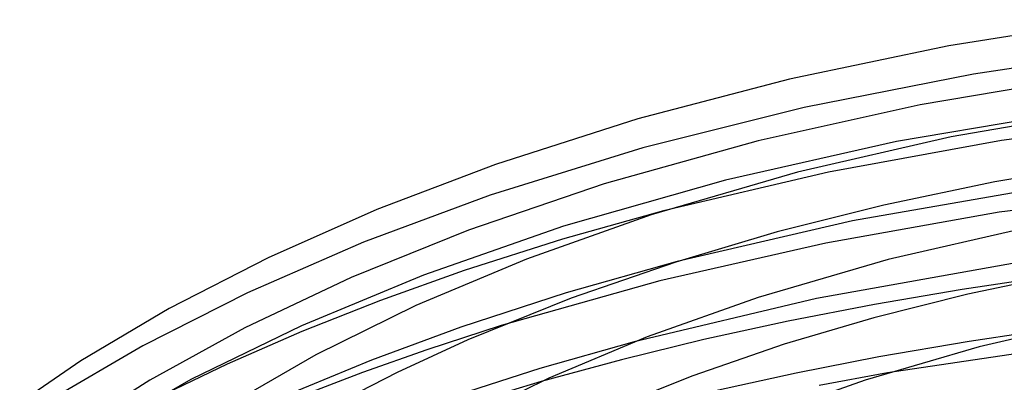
# Model space of a CAD drawing. Header units: millimetres. Extents: x -247 to 247, y -141 to 230.
# Tile 45 of 99: x -122 to -47, y 200 to 228. Entities that reach past the tile are written whole.
import ezdxf

# ---------------------------------------------------------------- set-up
doc = ezdxf.new("R2010")
doc.units = ezdxf.units.MM
doc.layers.add('HIDDEN', color=7, linetype='Continuous')
doc.layers.add('THICK', color=7, linetype='Continuous')

msp = doc.modelspace()

# ---------------------------------------------------------------- linework, layer by layer
at = {"layer": 'HIDDEN'}
for p, q in [((-35.769, 225.443), (-49.348, 223.47)), ((-49.348, 223.47), (-62.262, 220.929)), ((-62.262, 220.929), (-74.548, 217.844)), ((-33.054, 220.264), (-47.229, 218.392)), ((-47.229, 218.392), (-60.401, 215.987)), ((-74.548, 217.844), (-86.198, 214.23)), ((-60.401, 215.987), (-72.988, 213.032)), ((-86.198, 214.23), (-95.848, 210.644)), ((-95.848, 210.644), (-104.669, 206.8)), ((-71.951, 209.169), (-80.389, 206.783)), ((-46.099, 209.069), (-61.321, 206.353)), ((-43.403, 208.053), (-50.212, 207.052)), ((-104.669, 206.8), (-112.665, 202.749)), ((-80.389, 206.783), (-88.425, 204.171)), ((-61.321, 206.353), (-75.22, 203.055)), ((-50.212, 207.052), (-56.906, 205.911)), ((-56.906, 205.911), (-63.476, 204.633)), ((-88.425, 204.171), (-95.235, 201.661)), ((-85.338, 204.291), (-91.011, 202.447)), ((-63.476, 204.633), (-69.91, 203.222)), ((-112.665, 202.749), (-119.787, 198.572)), ((-69.91, 203.222), (-76.182, 201.685)), ((-41.589, 202.819), (-55.919, 200.681)), ((-91.011, 202.447), (-95.917, 200.71)), ((-95.235, 201.661), (-101.63, 199.025)), ((-76.182, 201.685), (-82.299, 200.025)), ((-95.917, 200.71), (-100.614, 198.912))]:
    msp.add_line(p, q, dxfattribs=at)
at = {"layer": 'THICK'}
for p, q in [((-38.571, 227.613), (-51.226, 225.612)), ((-51.226, 225.612), (-63.39, 223.076)), ((-63.39, 223.076), (-74.948, 220.046)), ((-40.027, 223.371), (-53.429, 221.124)), ((-53.429, 221.124), (-65.776, 218.381)), ((-41.074, 220.711), (-55.228, 218.321)), ((-38.284, 220.896), (-51.054, 218.68)), ((-74.948, 220.046), (-85.784, 216.575)), ((-65.776, 218.381), (-77.49, 215.102)), ((-51.054, 218.68), (-62.773, 215.978)), ((-55.228, 218.321), (-68.245, 215.388)), ((-37.128, 217.027), (-47.737, 215.256)), ((-85.784, 216.575), (-94.812, 213.139)), ((-68.245, 215.388), (-80.594, 211.862)), ((-62.773, 215.978), (-73.921, 212.733)), ((-77.49, 215.102), (-87.842, 211.575)), ((-43.938, 214.84), (-58.58, 212.279)), ((-47.737, 215.256), (-56.192, 213.475)), ((-33.086, 214.767), (-47.398, 212.928)), ((-94.812, 213.139), (-103.116, 209.455)), ((-56.192, 213.475), (-64.312, 211.428)), ((-73.921, 212.733), (-83.425, 209.368)), ((-72.988, 213.032), (-80.673, 210.876)), ((-47.398, 212.928), (-60.611, 210.582)), ((-80.594, 211.862), (-91.259, 208.147)), ((-58.58, 212.279), (-71.951, 209.169)), ((-45.422, 211.729), (-55.85, 209.325)), ((-87.842, 211.575), (-96.774, 207.959)), ((-80.673, 210.876), (-88.175, 208.484)), ((-64.312, 211.428), (-72.041, 209.14)), ((-60.611, 210.582), (-73.269, 207.698)), ((-103.116, 209.455), (-110.653, 205.585)), ((-83.425, 209.368), (-91.846, 205.824)), ((-72.041, 209.14), (-80.008, 206.371)), ((-55.85, 209.325), (-65.772, 206.437)), ((-96.774, 207.959), (-104.887, 204.117)), ((-91.259, 208.147), (-100.575, 204.281)), ((-88.175, 208.484), (-94.553, 206.206)), ((-42.324, 208.261), (-49.79, 206.692)), ((-73.269, 207.698), (-85.338, 204.291)), ((-80.008, 206.371), (-87.892, 203.208)), ((-65.772, 206.437), (-74.232, 203.441)), ((-49.79, 206.692), (-56.962, 204.889)), ((-110.653, 205.585), (-117.391, 201.595)), ((-94.553, 206.206), (-100.541, 203.836)), ((-91.846, 205.824), (-99.468, 202.062)), ((-56.962, 204.889), (-63.792, 202.875)), ((-104.887, 204.117), (-112.131, 200.13)), ((-100.575, 204.281), (-108.989, 200.181)), ((-39.791, 204.778), (-48.927, 202.671)), ((-100.541, 203.836), (-106.235, 201.349)), ((-74.232, 203.441), (-81.729, 200.287)), ((-43.32, 204.026), (-49.676, 203.074)), ((-87.892, 203.208), (-93.284, 200.725)), ((-75.22, 203.055), (-82.404, 201.009)), ((-63.792, 202.875), (-70.743, 200.473)), ((-48.927, 202.671), (-57.622, 200.141)), ((-49.676, 203.074), (-56.563, 201.908)), ((-99.468, 202.062), (-106.237, 198.165)), ((-56.563, 201.908), (-62.862, 200.675)), ((-117.391, 201.595), (-123.908, 197.125)), ((-106.235, 201.349), (-111.562, 198.79)), ((-93.284, 200.725), (-98.278, 198.16)), ((-82.404, 201.009), (-89.418, 198.763)), ((-70.743, 200.473), (-77.836, 197.641)), ((-62.862, 200.675), (-69.028, 199.321)), ((-55.919, 200.681), (-61.129, 199.729)), ((-112.131, 200.13), (-118.546, 196.037)), ((-108.989, 200.181), (-116.454, 195.934)), ((-81.729, 200.287), (-88.517, 196.937)), ((-82.299, 200.025), (-88.192, 198.258)), ((-57.622, 200.141), (-65.039, 197.515))]:
    msp.add_line(p, q, dxfattribs=at)

doc.saveas('drawing.dxf')
